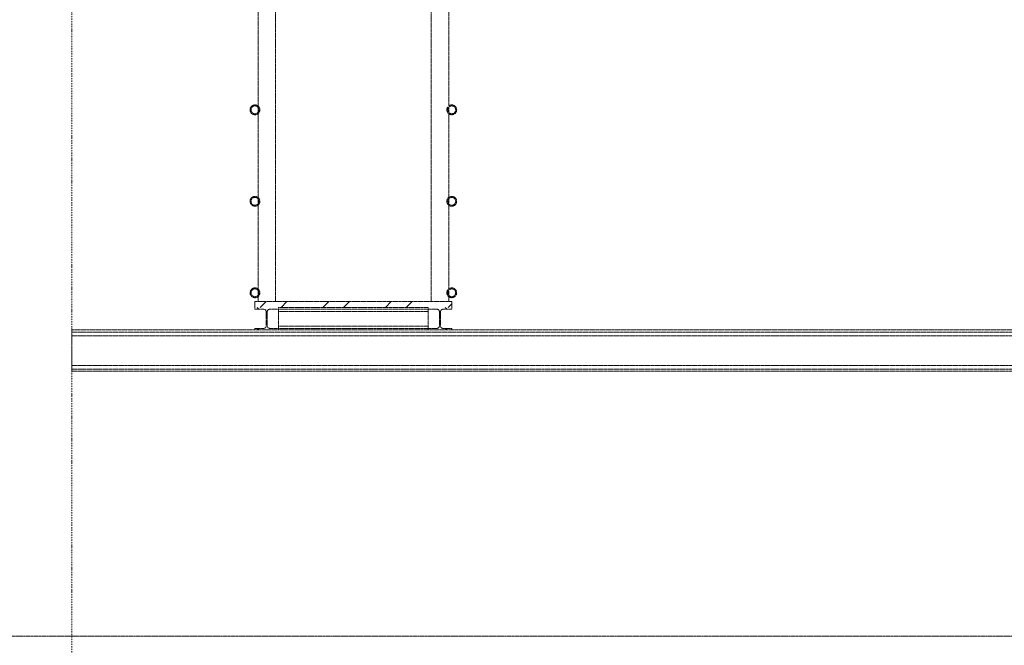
# Model space of a CAD drawing. Extents: x 0 to 92550, y 0 to 59400.
# Tile 95 of 105: x 42974 to 47976, y 42153 to 45333. Entities that reach past the tile are written whole.
import ezdxf
from ezdxf.xclip import XClip

# ---------------------------------------------------------------- set-up
doc = ezdxf.new("R2010")
doc.units = 0
doc.header["$MEASUREMENT"] = 0
doc.header["$XCLIPFRAME"] = 0
for name, pattern in [('Streep-punt fijn', [1251.000023, 626.000023, -312.5, 0, -312.5]), ('Streep-streepje', [1300, 1000, -100, 100, -100]), ('Streeplijn fijn', [234.119993, 155.999994, -78.119999])]:
    doc.linetypes.add(name, pattern=pattern)
for name, color, linetype in [('ZZ 23 Techniekbrug', 7, 'Continuous'), ('ZZ 41 Buitenwandafwerking gevelhout', 7, 'Continuous'), ('ZZ A Stramien', 7, 'Continuous')]:
    doc.layers.add(name, color=color, linetype=linetype)
pattern_1 = [(45, (5738.87, 38400), (-159.099, 159.099), []), (45, (5685.83, 38453.03), (-159.099, 159.099), [])]
pattern_2 = [(135, (5738.87, 38400), (159.099, 159.099), []), (135, (5685.83, 38346.97), (159.099, 159.099), [])]

# ---------------------------------------------------------------- blocks, each defined once
blk = doc.blocks.new('Drawing_1_1', base_point=(5738.9, 38400))
at = {"layer": 'ZZ 23 Techniekbrug', "linetype": 'Continuous', "lineweight": 5, "true_color": 0x0000aa}
h = blk.add_hatch(dxfattribs=at)
h.set_pattern_fill('515_Staal_0001', color=174, style=0, pattern_type=2)
h.set_pattern_definition(pattern_1)
h.paths.add_polyline_path([(44143.9, 44875), (44144.2, 44870.7), (44145.4, 44866.4), (44147.2, 44862.5), (44149.7, 44858.9), (44152.8, 44855.8), (44156.4, 44853.3), (44160.3, 44851.5), (44164.5, 44850.4), (44168.9, 44850), (44173.2, 44850.4), (44177.4, 44851.5), (44181.4, 44853.3), (44184.9, 44855.8), (44188, 44858.9), (44190.5, 44862.5), (44192.4, 44866.4), (44193.5, 44870.7), (44193.9, 44875), (44193.5, 44879.3), (44192.4, 44883.6), (44190.5, 44887.5), (44188, 44891.1), (44184.9, 44894.2), (44181.4, 44896.7), (44177.4, 44898.5), (44173.2, 44899.6), (44168.9, 44900), (44164.5, 44899.6), (44160.3, 44898.5), (44156.4, 44896.7), (44152.8, 44894.2), (44149.7, 44891.1), (44147.2, 44887.5), (44145.4, 44883.6), (44144.2, 44879.3)])
h.paths.add_polyline_path([(44148.9, 44875), (44149.2, 44878.5), (44150.1, 44881.8), (44151.5, 44885), (44153.5, 44887.9), (44156, 44890.3), (44158.9, 44892.3), (44162, 44893.8), (44165.4, 44894.7), (44168.9, 44895), (44172.3, 44894.7), (44175.7, 44893.8), (44178.9, 44892.3), (44181.7, 44890.3), (44184.2, 44887.9), (44186.2, 44885), (44187.7, 44881.8), (44188.6, 44878.5), (44188.9, 44875), (44188.6, 44871.5), (44187.7, 44868.2), (44186.2, 44865), (44184.2, 44862.1), (44181.7, 44859.7), (44178.9, 44857.7), (44175.7, 44856.2), (44172.3, 44855.3), (44168.9, 44855), (44165.4, 44855.3), (44162, 44856.2), (44158.9, 44857.7), (44156, 44859.7), (44153.5, 44862.1), (44151.5, 44865), (44150.1, 44868.2), (44149.2, 44871.5)], flags=0)
h = blk.add_hatch(dxfattribs=at)
h.set_pattern_fill('515_Staal_0001', color=174, style=0, pattern_type=2)
h.set_pattern_definition(pattern_1)
h.paths.add_polyline_path([(45193.9, 44875), (45193.5, 44879.3), (45192.4, 44883.6), (45190.5, 44887.5), (45188, 44891.1), (45184.9, 44894.2), (45181.4, 44896.7), (45177.4, 44898.5), (45173.2, 44899.6), (45168.9, 44900), (45164.5, 44899.6), (45160.3, 44898.5), (45156.4, 44896.7), (45152.8, 44894.2), (45149.7, 44891.1), (45147.2, 44887.5), (45145.4, 44883.6), (45144.2, 44879.3), (45143.9, 44875), (45144.2, 44870.7), (45145.4, 44866.4), (45147.2, 44862.5), (45149.7, 44858.9), (45152.8, 44855.8), (45156.4, 44853.3), (45160.3, 44851.5), (45164.5, 44850.4), (45168.9, 44850), (45173.2, 44850.4), (45177.4, 44851.5), (45181.4, 44853.3), (45184.9, 44855.8), (45188, 44858.9), (45190.5, 44862.5), (45192.4, 44866.4), (45193.5, 44870.7)])
h.paths.add_polyline_path([(45188.9, 44875), (45188.6, 44871.5), (45187.7, 44868.2), (45186.2, 44865), (45184.2, 44862.1), (45181.7, 44859.7), (45178.9, 44857.7), (45175.7, 44856.2), (45172.3, 44855.3), (45168.9, 44855), (45165.4, 44855.3), (45162, 44856.2), (45158.9, 44857.7), (45156, 44859.7), (45153.5, 44862.1), (45151.5, 44865), (45150.1, 44868.2), (45149.2, 44871.5), (45148.9, 44875), (45149.2, 44878.5), (45150.1, 44881.8), (45151.5, 44885), (45153.5, 44887.9), (45156, 44890.3), (45158.9, 44892.3), (45162, 44893.8), (45165.4, 44894.7), (45168.9, 44895), (45172.3, 44894.7), (45175.7, 44893.8), (45178.9, 44892.3), (45181.7, 44890.3), (45184.2, 44887.9), (45186.2, 44885), (45187.7, 44881.8), (45188.6, 44878.5)], flags=0)
h = blk.add_hatch(dxfattribs=at)
h.set_pattern_fill('515_Staal_0001', color=174, style=0, pattern_type=2)
h.set_pattern_definition(pattern_1)
h.paths.add_polyline_path([(44143.9, 44410), (44144.2, 44405.7), (44145.4, 44401.4), (44147.2, 44397.5), (44149.7, 44393.9), (44152.8, 44390.8), (44156.4, 44388.3), (44160.3, 44386.5), (44164.5, 44385.4), (44168.9, 44385), (44173.2, 44385.4), (44177.4, 44386.5), (44181.4, 44388.3), (44184.9, 44390.8), (44188, 44393.9), (44190.5, 44397.5), (44192.4, 44401.4), (44193.5, 44405.7), (44193.9, 44410), (44193.5, 44414.3), (44192.4, 44418.6), (44190.5, 44422.5), (44188, 44426.1), (44184.9, 44429.2), (44181.4, 44431.7), (44177.4, 44433.5), (44173.2, 44434.6), (44168.9, 44435), (44164.5, 44434.6), (44160.3, 44433.5), (44156.4, 44431.7), (44152.8, 44429.2), (44149.7, 44426.1), (44147.2, 44422.5), (44145.4, 44418.6), (44144.2, 44414.3)])
h.paths.add_polyline_path([(44148.9, 44410), (44149.2, 44413.5), (44150.1, 44416.8), (44151.5, 44420), (44153.5, 44422.9), (44156, 44425.3), (44158.9, 44427.3), (44162, 44428.8), (44165.4, 44429.7), (44168.9, 44430), (44172.3, 44429.7), (44175.7, 44428.8), (44178.9, 44427.3), (44181.7, 44425.3), (44184.2, 44422.9), (44186.2, 44420), (44187.7, 44416.8), (44188.6, 44413.5), (44188.9, 44410), (44188.6, 44406.5), (44187.7, 44403.2), (44186.2, 44400), (44184.2, 44397.1), (44181.7, 44394.7), (44178.9, 44392.7), (44175.7, 44391.2), (44172.3, 44390.3), (44168.9, 44390), (44165.4, 44390.3), (44162, 44391.2), (44158.9, 44392.7), (44156, 44394.7), (44153.5, 44397.1), (44151.5, 44400), (44150.1, 44403.2), (44149.2, 44406.5)], flags=0)
h = blk.add_hatch(dxfattribs=at)
h.set_pattern_fill('515_Staal_0001', color=174, style=0, pattern_type=2)
h.set_pattern_definition(pattern_1)
h.paths.add_polyline_path([(45193.9, 44410), (45193.5, 44414.3), (45192.4, 44418.6), (45190.5, 44422.5), (45188, 44426.1), (45184.9, 44429.2), (45181.4, 44431.7), (45177.4, 44433.5), (45173.2, 44434.6), (45168.9, 44435), (45164.5, 44434.6), (45160.3, 44433.5), (45156.4, 44431.7), (45152.8, 44429.2), (45149.7, 44426.1), (45147.2, 44422.5), (45145.4, 44418.6), (45144.2, 44414.3), (45143.9, 44410), (45144.2, 44405.7), (45145.4, 44401.4), (45147.2, 44397.5), (45149.7, 44393.9), (45152.8, 44390.8), (45156.4, 44388.3), (45160.3, 44386.5), (45164.5, 44385.4), (45168.9, 44385), (45173.2, 44385.4), (45177.4, 44386.5), (45181.4, 44388.3), (45184.9, 44390.8), (45188, 44393.9), (45190.5, 44397.5), (45192.4, 44401.4), (45193.5, 44405.7)])
h.paths.add_polyline_path([(45188.9, 44410), (45188.6, 44406.5), (45187.7, 44403.2), (45186.2, 44400), (45184.2, 44397.1), (45181.7, 44394.7), (45178.9, 44392.7), (45175.7, 44391.2), (45172.3, 44390.3), (45168.9, 44390), (45165.4, 44390.3), (45162, 44391.2), (45158.9, 44392.7), (45156, 44394.7), (45153.5, 44397.1), (45151.5, 44400), (45150.1, 44403.2), (45149.2, 44406.5), (45148.9, 44410), (45149.2, 44413.5), (45150.1, 44416.8), (45151.5, 44420), (45153.5, 44422.9), (45156, 44425.3), (45158.9, 44427.3), (45162, 44428.8), (45165.4, 44429.7), (45168.9, 44430), (45172.3, 44429.7), (45175.7, 44428.8), (45178.9, 44427.3), (45181.7, 44425.3), (45184.2, 44422.9), (45186.2, 44420), (45187.7, 44416.8), (45188.6, 44413.5)], flags=0)
h = blk.add_hatch(dxfattribs=at)
h.set_pattern_fill('515_Staal_0001', color=174, style=0, pattern_type=2)
h.set_pattern_definition(pattern_1)
h.paths.add_polyline_path([(44143.9, 43945), (44144.2, 43940.7), (44145.4, 43936.4), (44147.2, 43932.5), (44149.7, 43928.9), (44152.8, 43925.8), (44156.4, 43923.3), (44160.3, 43921.5), (44164.5, 43920.4), (44168.9, 43920), (44173.2, 43920.4), (44177.4, 43921.5), (44181.4, 43923.3), (44184.9, 43925.8), (44188, 43928.9), (44190.5, 43932.5), (44192.4, 43936.4), (44193.5, 43940.7), (44193.9, 43945), (44193.5, 43949.3), (44192.4, 43953.6), (44190.5, 43957.5), (44188, 43961.1), (44184.9, 43964.2), (44181.4, 43966.7), (44177.4, 43968.5), (44173.2, 43969.6), (44168.9, 43970), (44164.5, 43969.6), (44160.3, 43968.5), (44156.4, 43966.7), (44152.8, 43964.2), (44149.7, 43961.1), (44147.2, 43957.5), (44145.4, 43953.6), (44144.2, 43949.3)])
h.paths.add_polyline_path([(44148.9, 43945), (44149.2, 43948.5), (44150.1, 43951.8), (44151.5, 43955), (44153.5, 43957.9), (44156, 43960.3), (44158.9, 43962.3), (44162, 43963.8), (44165.4, 43964.7), (44168.9, 43965), (44172.3, 43964.7), (44175.7, 43963.8), (44178.9, 43962.3), (44181.7, 43960.3), (44184.2, 43957.9), (44186.2, 43955), (44187.7, 43951.8), (44188.6, 43948.5), (44188.9, 43945), (44188.6, 43941.5), (44187.7, 43938.2), (44186.2, 43935), (44184.2, 43932.1), (44181.7, 43929.7), (44178.9, 43927.7), (44175.7, 43926.2), (44172.3, 43925.3), (44168.9, 43925), (44165.4, 43925.3), (44162, 43926.2), (44158.9, 43927.7), (44156, 43929.7), (44153.5, 43932.1), (44151.5, 43935), (44150.1, 43938.2), (44149.2, 43941.5)], flags=0)
h = blk.add_hatch(dxfattribs=at)
h.set_pattern_fill('515_Staal_0001', color=174, style=0, pattern_type=2)
h.set_pattern_definition(pattern_1)
h.paths.add_polyline_path([(45193.9, 43945), (45193.5, 43949.3), (45192.4, 43953.6), (45190.5, 43957.5), (45188, 43961.1), (45184.9, 43964.2), (45181.4, 43966.7), (45177.4, 43968.5), (45173.2, 43969.6), (45168.9, 43970), (45164.5, 43969.6), (45160.3, 43968.5), (45156.4, 43966.7), (45152.8, 43964.2), (45149.7, 43961.1), (45147.2, 43957.5), (45145.4, 43953.6), (45144.2, 43949.3), (45143.9, 43945), (45144.2, 43940.7), (45145.4, 43936.4), (45147.2, 43932.5), (45149.7, 43928.9), (45152.8, 43925.8), (45156.4, 43923.3), (45160.3, 43921.5), (45164.5, 43920.4), (45168.9, 43920), (45173.2, 43920.4), (45177.4, 43921.5), (45181.4, 43923.3), (45184.9, 43925.8), (45188, 43928.9), (45190.5, 43932.5), (45192.4, 43936.4), (45193.5, 43940.7)])
h.paths.add_polyline_path([(45188.9, 43945), (45188.6, 43941.5), (45187.7, 43938.2), (45186.2, 43935), (45184.2, 43932.1), (45181.7, 43929.7), (45178.9, 43927.7), (45175.7, 43926.2), (45172.3, 43925.3), (45168.9, 43925), (45165.4, 43925.3), (45162, 43926.2), (45158.9, 43927.7), (45156, 43929.7), (45153.5, 43932.1), (45151.5, 43935), (45150.1, 43938.2), (45149.2, 43941.5), (45148.9, 43945), (45149.2, 43948.5), (45150.1, 43951.8), (45151.5, 43955), (45153.5, 43957.9), (45156, 43960.3), (45158.9, 43962.3), (45162, 43963.8), (45165.4, 43964.7), (45168.9, 43965), (45172.3, 43964.7), (45175.7, 43963.8), (45178.9, 43962.3), (45181.7, 43960.3), (45184.2, 43957.9), (45186.2, 43955), (45187.7, 43951.8), (45188.6, 43948.5)], flags=0)
h = blk.add_hatch(dxfattribs=at)
h.set_pattern_fill('515_Staal_0001', color=174, style=0, pattern_type=2)
h.set_pattern_definition(pattern_1)
h.paths.add_polyline_path([(45168.9, 43900), (44168.9, 43900), (44168.9, 43870), (45168.9, 43870)])
h = blk.add_hatch(dxfattribs=at)
h.set_pattern_fill('515_Staal_0001', color=174, style=0, pattern_type=2)
h.set_pattern_definition(pattern_2)
h.paths.add_polyline_path([(44288.9, 43764), (44243.4, 43764), (44234.9, 43767.5), (44231.4, 43776), (44231.4, 43850), (44234.9, 43858.5), (44243.4, 43862), (44288.9, 43862), (44288.9, 43870), (44168.9, 43870), (44168.9, 43862), (44214.4, 43862), (44222.9, 43858.5), (44226.4, 43850), (44226.4, 43776), (44222.9, 43767.5), (44214.4, 43764), (44168.9, 43764), (44168.9, 43756), (44288.9, 43756)])
h = blk.add_hatch(dxfattribs=at)
h.set_pattern_fill('515_Staal_0001', color=174, style=0, pattern_type=2)
h.set_pattern_definition(pattern_2)
h.paths.add_polyline_path([(45168.9, 43764), (45123.4, 43764), (45114.9, 43767.5), (45111.4, 43776), (45111.4, 43850), (45114.9, 43858.5), (45123.4, 43862), (45168.9, 43862), (45168.9, 43870), (45048.9, 43870), (45048.9, 43862), (45094.4, 43862), (45102.9, 43858.5), (45106.4, 43850), (45106.4, 43776), (45102.9, 43767.5), (45094.4, 43764), (45048.9, 43764), (45048.9, 43756), (45168.9, 43756)])
at = {"layer": 'ZZ 23 Techniekbrug', "color": 174, "linetype": 'Streeplijn fijn', "lineweight": 5, "ltscale": 0.01, "true_color": 0x0000aa}
for p, q in [((45064.4, 43900), (45064.4, 46149.4)), ((45153.3, 44894.5), (45153.3, 46149.4)), ((44184.4, 44894.5), (44184.4, 45797.4)), ((44273.3, 43900), (44273.3, 45797.4)), ((44184.4, 44862.5), (44184.4, 44887.5)), ((45153.3, 44862.5), (45153.3, 44887.5)), ((44184.4, 44429.5), (44184.4, 44855.5)), ((45153.3, 44429.5), (45153.3, 44855.5)), ((44184.4, 44397.5), (44184.4, 44422.5)), ((44184.4, 43964.5), (44184.4, 44390.5)), ((45153.3, 44397.5), (45153.3, 44422.5)), ((45153.3, 43964.5), (45153.3, 44390.5)), ((44184.4, 43932.5), (44184.4, 43957.5)), ((44184.4, 43900), (44184.4, 43925.5)), ((45153.3, 43932.5), (45153.3, 43957.5)), ((45153.3, 43900), (45153.3, 43925.5)), ((44168.9, 43900), (44168.9, 43870)), ((45168.9, 43900), (44168.9, 43900)), ((45168.9, 43900), (45168.9, 43870)), ((44168.9, 43870), (44168.9, 43862)), ((44288.9, 43870), (44288.9, 43862)), ((45048.9, 43870), (44288.9, 43870)), ((44288.9, 43858.5), (44288.9, 43862)), ((45048.9, 43862), (44288.9, 43862)), ((44288.9, 43850), (44288.9, 43858.5)), ((44288.9, 43776), (44288.9, 43850)), ((45048.9, 43850), (44288.9, 43850)), ((45048.9, 43870), (45048.9, 43862)), ((45048.9, 43858.5), (45048.9, 43862)), ((45048.9, 43850), (45048.9, 43858.5)), ((45048.9, 43776), (45048.9, 43850)), ((45168.9, 43870), (45168.9, 43862)), ((44288.9, 43767.5), (44288.9, 43776)), ((45048.9, 43776), (44288.9, 43776)), ((45048.9, 43767.5), (45048.9, 43776)), ((43238.9, 43745), (43238.9, 43756)), ((44168.9, 43756), (43238.9, 43756)), ((43238.9, 43742.6), (43238.9, 43745)), ((50453.8, 43745), (43238.9, 43745)), ((43238.9, 43736), (43238.9, 43742.6)), ((43238.9, 43727), (43238.9, 43736)), ((43238.9, 43575), (43238.9, 43727)), ((50453.8, 43727), (43238.9, 43727)), ((44168.9, 43764), (44168.9, 43756)), ((44288.9, 43756), (44168.9, 43756)), ((44288.9, 43764), (44288.9, 43767.5)), ((44288.9, 43764), (44288.9, 43756)), ((45048.9, 43764), (44288.9, 43764)), ((45048.9, 43756), (44288.9, 43756)), ((45048.9, 43764), (45048.9, 43767.5)), ((45048.9, 43764), (45048.9, 43756)), ((45168.9, 43756), (45048.9, 43756)), ((45168.9, 43764), (45168.9, 43756)), ((49453.9, 43756), (45168.9, 43756)), ((43238.9, 43566), (43238.9, 43575)), ((50453.8, 43575), (43238.9, 43575)), ((43238.9, 43559.4), (43238.9, 43566)), ((43238.9, 43557), (43238.9, 43559.4)), ((50453.8, 43557), (43238.9, 43557)), ((43238.9, 43546), (43238.9, 43557)), ((50453.8, 43546), (43238.9, 43546))]:
    blk.add_line(p, q, dxfattribs=at)
at = {"layer": 'ZZ 23 Techniekbrug', "color": 174, "linetype": 'Streeplijn fijn', "lineweight": 5, "ltscale": 0.01, "true_color": 0x0000aa, "flags": 128}
for points in [[(44144.2, 44870.7), (44145.4, 44866.4), (44147.2, 44862.5), (44149.7, 44858.9), (44152.8, 44855.8), (44156.4, 44853.3), (44160.3, 44851.5), (44164.5, 44850.4), (44168.9, 44850), (44173.2, 44850.4), (44177.4, 44851.5), (44181.4, 44853.3), (44184.9, 44855.8), (44188, 44858.9), (44190.5, 44862.5), (44192.4, 44866.4), (44193.5, 44870.7), (44193.9, 44875), (44193.5, 44879.3), (44192.4, 44883.6), (44190.5, 44887.5), (44188, 44891.1), (44184.9, 44894.2), (44181.4, 44896.7), (44177.4, 44898.5), (44173.2, 44899.6), (44168.9, 44900), (44164.5, 44899.6), (44160.3, 44898.5), (44156.4, 44896.7), (44152.8, 44894.2), (44149.7, 44891.1), (44147.2, 44887.5), (44145.4, 44883.6), (44144.2, 44879.3), (44143.9, 44875)], [(44149.2, 44871.5), (44150.1, 44868.2), (44151.5, 44865), (44153.5, 44862.1), (44156, 44859.7), (44158.9, 44857.7), (44162, 44856.2), (44165.4, 44855.3), (44168.9, 44855), (44172.3, 44855.3), (44175.7, 44856.2), (44178.9, 44857.7), (44181.7, 44859.7), (44184.2, 44862.1), (44186.2, 44865), (44187.7, 44868.2), (44188.6, 44871.5), (44188.9, 44875), (44188.6, 44878.5), (44187.7, 44881.8), (44186.2, 44885), (44184.2, 44887.9), (44181.7, 44890.3), (44178.9, 44892.3), (44175.7, 44893.8), (44172.3, 44894.7), (44168.9, 44895), (44165.4, 44894.7), (44162, 44893.8), (44158.9, 44892.3), (44156, 44890.3), (44153.5, 44887.9), (44151.5, 44885), (44150.1, 44881.8), (44149.2, 44878.5), (44148.9, 44875)], [(45144.2, 44870.7), (45145.4, 44866.4), (45147.2, 44862.5), (45149.7, 44858.9), (45152.8, 44855.8), (45156.4, 44853.3), (45160.3, 44851.5), (45164.5, 44850.4), (45168.9, 44850), (45173.2, 44850.4), (45177.4, 44851.5), (45181.4, 44853.3), (45184.9, 44855.8), (45188, 44858.9), (45190.5, 44862.5), (45192.4, 44866.4), (45193.5, 44870.7), (45193.9, 44875), (45193.5, 44879.3), (45192.4, 44883.6), (45190.5, 44887.5), (45188, 44891.1), (45184.9, 44894.2), (45181.4, 44896.7), (45177.4, 44898.5), (45173.2, 44899.6), (45168.9, 44900), (45164.5, 44899.6), (45160.3, 44898.5), (45156.4, 44896.7), (45152.8, 44894.2), (45149.7, 44891.1), (45147.2, 44887.5), (45145.4, 44883.6), (45144.2, 44879.3), (45143.9, 44875)], [(45148.9, 44875), (45149.2, 44871.5), (45150.1, 44868.2), (45151.5, 44865), (45153.5, 44862.1), (45156, 44859.7), (45158.9, 44857.7), (45162, 44856.2), (45165.4, 44855.3), (45168.9, 44855), (45172.3, 44855.3), (45175.7, 44856.2), (45178.9, 44857.7), (45181.7, 44859.7), (45184.2, 44862.1), (45186.2, 44865), (45187.7, 44868.2), (45188.6, 44871.5), (45188.9, 44875), (45188.6, 44878.5), (45187.7, 44881.8), (45186.2, 44885), (45184.2, 44887.9), (45181.7, 44890.3), (45178.9, 44892.3), (45175.7, 44893.8), (45172.3, 44894.7), (45168.9, 44895), (45165.4, 44894.7), (45162, 44893.8), (45158.9, 44892.3), (45156, 44890.3), (45153.5, 44887.9), (45151.5, 44885), (45150.1, 44881.8), (45149.2, 44878.5)], [(44143.9, 44410), (44144.2, 44405.7), (44145.4, 44401.4), (44147.2, 44397.5), (44149.7, 44393.9), (44152.8, 44390.8), (44156.4, 44388.3), (44160.3, 44386.5), (44164.5, 44385.4), (44168.9, 44385), (44173.2, 44385.4), (44177.4, 44386.5), (44181.4, 44388.3), (44184.9, 44390.8), (44188, 44393.9), (44190.5, 44397.5), (44192.4, 44401.4), (44193.5, 44405.7), (44193.9, 44410), (44193.5, 44414.3), (44192.4, 44418.6), (44190.5, 44422.5), (44188, 44426.1), (44184.9, 44429.2), (44181.4, 44431.7), (44177.4, 44433.5), (44173.2, 44434.6), (44168.9, 44435), (44164.5, 44434.6), (44160.3, 44433.5), (44156.4, 44431.7), (44152.8, 44429.2), (44149.7, 44426.1), (44147.2, 44422.5), (44145.4, 44418.6), (44144.2, 44414.3)], [(44149.2, 44406.5), (44150.1, 44403.2), (44151.5, 44400), (44153.5, 44397.1), (44156, 44394.7), (44158.9, 44392.7), (44162, 44391.2), (44165.4, 44390.3), (44168.9, 44390), (44172.3, 44390.3), (44175.7, 44391.2), (44178.9, 44392.7), (44181.7, 44394.7), (44184.2, 44397.1), (44186.2, 44400), (44187.7, 44403.2), (44188.6, 44406.5), (44188.9, 44410), (44188.6, 44413.5), (44187.7, 44416.8), (44186.2, 44420), (44184.2, 44422.9), (44181.7, 44425.3), (44178.9, 44427.3), (44175.7, 44428.8), (44172.3, 44429.7), (44168.9, 44430), (44165.4, 44429.7), (44162, 44428.8), (44158.9, 44427.3), (44156, 44425.3), (44153.5, 44422.9), (44151.5, 44420), (44150.1, 44416.8), (44149.2, 44413.5), (44148.9, 44410)], [(45143.9, 44410), (45144.2, 44405.7), (45145.4, 44401.4), (45147.2, 44397.5), (45149.7, 44393.9), (45152.8, 44390.8), (45156.4, 44388.3), (45160.3, 44386.5), (45164.5, 44385.4), (45168.9, 44385), (45173.2, 44385.4), (45177.4, 44386.5), (45181.4, 44388.3), (45184.9, 44390.8), (45188, 44393.9), (45190.5, 44397.5), (45192.4, 44401.4), (45193.5, 44405.7), (45193.9, 44410), (45193.5, 44414.3), (45192.4, 44418.6), (45190.5, 44422.5), (45188, 44426.1), (45184.9, 44429.2), (45181.4, 44431.7), (45177.4, 44433.5), (45173.2, 44434.6), (45168.9, 44435), (45164.5, 44434.6), (45160.3, 44433.5), (45156.4, 44431.7), (45152.8, 44429.2), (45149.7, 44426.1), (45147.2, 44422.5), (45145.4, 44418.6), (45144.2, 44414.3)], [(45149.2, 44406.5), (45150.1, 44403.2), (45151.5, 44400), (45153.5, 44397.1), (45156, 44394.7), (45158.9, 44392.7), (45162, 44391.2), (45165.4, 44390.3), (45168.9, 44390), (45172.3, 44390.3), (45175.7, 44391.2), (45178.9, 44392.7), (45181.7, 44394.7), (45184.2, 44397.1), (45186.2, 44400), (45187.7, 44403.2), (45188.6, 44406.5), (45188.9, 44410), (45188.6, 44413.5), (45187.7, 44416.8), (45186.2, 44420), (45184.2, 44422.9), (45181.7, 44425.3), (45178.9, 44427.3), (45175.7, 44428.8), (45172.3, 44429.7), (45168.9, 44430), (45165.4, 44429.7), (45162, 44428.8), (45158.9, 44427.3), (45156, 44425.3), (45153.5, 44422.9), (45151.5, 44420), (45150.1, 44416.8), (45149.2, 44413.5), (45148.9, 44410)], [(44144.2, 43940.7), (44145.4, 43936.4), (44147.2, 43932.5), (44149.7, 43928.9), (44152.8, 43925.8), (44156.4, 43923.3), (44160.3, 43921.5), (44164.5, 43920.4), (44168.9, 43920), (44173.2, 43920.4), (44177.4, 43921.5), (44181.4, 43923.3), (44184.9, 43925.8), (44188, 43928.9), (44190.5, 43932.5), (44192.4, 43936.4), (44193.5, 43940.7), (44193.9, 43945), (44193.5, 43949.3), (44192.4, 43953.6), (44190.5, 43957.5), (44188, 43961.1), (44184.9, 43964.2), (44181.4, 43966.7), (44177.4, 43968.5), (44173.2, 43969.6), (44168.9, 43970), (44164.5, 43969.6), (44160.3, 43968.5), (44156.4, 43966.7), (44152.8, 43964.2), (44149.7, 43961.1), (44147.2, 43957.5), (44145.4, 43953.6), (44144.2, 43949.3), (44143.9, 43945)], [(44149.2, 43941.5), (44150.1, 43938.2), (44151.5, 43935), (44153.5, 43932.1), (44156, 43929.7), (44158.9, 43927.7), (44162, 43926.2), (44165.4, 43925.3), (44168.9, 43925), (44172.3, 43925.3), (44175.7, 43926.2), (44178.9, 43927.7), (44181.7, 43929.7), (44184.2, 43932.1), (44186.2, 43935), (44187.7, 43938.2), (44188.6, 43941.5), (44188.9, 43945), (44188.6, 43948.5), (44187.7, 43951.8), (44186.2, 43955), (44184.2, 43957.9), (44181.7, 43960.3), (44178.9, 43962.3), (44175.7, 43963.8), (44172.3, 43964.7), (44168.9, 43965), (44165.4, 43964.7), (44162, 43963.8), (44158.9, 43962.3), (44156, 43960.3), (44153.5, 43957.9), (44151.5, 43955), (44150.1, 43951.8), (44149.2, 43948.5), (44148.9, 43945)], [(45143.9, 43945), (45144.2, 43940.7), (45145.4, 43936.4), (45147.2, 43932.5), (45149.7, 43928.9), (45152.8, 43925.8), (45156.4, 43923.3), (45160.3, 43921.5), (45164.5, 43920.4), (45168.9, 43920), (45173.2, 43920.4), (45177.4, 43921.5), (45181.4, 43923.3), (45184.9, 43925.8), (45188, 43928.9), (45190.5, 43932.5), (45192.4, 43936.4), (45193.5, 43940.7), (45193.9, 43945), (45193.5, 43949.3), (45192.4, 43953.6), (45190.5, 43957.5), (45188, 43961.1), (45184.9, 43964.2), (45181.4, 43966.7), (45177.4, 43968.5), (45173.2, 43969.6), (45168.9, 43970), (45164.5, 43969.6), (45160.3, 43968.5), (45156.4, 43966.7), (45152.8, 43964.2), (45149.7, 43961.1), (45147.2, 43957.5), (45145.4, 43953.6), (45144.2, 43949.3)], [(45148.9, 43945), (45149.2, 43941.5), (45150.1, 43938.2), (45151.5, 43935), (45153.5, 43932.1), (45156, 43929.7), (45158.9, 43927.7), (45162, 43926.2), (45165.4, 43925.3), (45168.9, 43925), (45172.3, 43925.3), (45175.7, 43926.2), (45178.9, 43927.7), (45181.7, 43929.7), (45184.2, 43932.1), (45186.2, 43935), (45187.7, 43938.2), (45188.6, 43941.5), (45188.9, 43945), (45188.6, 43948.5), (45187.7, 43951.8), (45186.2, 43955), (45184.2, 43957.9), (45181.7, 43960.3), (45178.9, 43962.3), (45175.7, 43963.8), (45172.3, 43964.7), (45168.9, 43965), (45165.4, 43964.7), (45162, 43963.8), (45158.9, 43962.3), (45156, 43960.3), (45153.5, 43957.9), (45151.5, 43955), (45150.1, 43951.8), (45149.2, 43948.5)]]:
    blk.add_lwpolyline(points, close=True, dxfattribs=at)
for points in [[(44222.9, 43858.5), (44214.4, 43862), (44168.9, 43862)], [(44222.9, 43858.5), (44226.4, 43850), (44226.4, 43776), (44222.9, 43767.5)], [(44234.9, 43858.5), (44231.4, 43850), (44231.4, 43776), (44234.9, 43767.5)], [(44288.9, 43862), (44243.4, 43862), (44234.9, 43858.5)], [(45102.9, 43858.5), (45094.4, 43862), (45048.9, 43862)], [(45102.9, 43858.5), (45106.4, 43850), (45106.4, 43776), (45102.9, 43767.5)], [(45114.9, 43858.5), (45111.4, 43850), (45111.4, 43776), (45114.9, 43767.5)], [(45168.9, 43862), (45123.4, 43862), (45114.9, 43858.5)], [(44222.9, 43767.5), (44214.4, 43764), (44168.9, 43764)], [(44234.9, 43767.5), (44243.4, 43764), (44288.9, 43764)], [(45102.9, 43767.5), (45094.4, 43764), (45048.9, 43764)], [(45114.9, 43767.5), (45123.4, 43764), (45168.9, 43764)]]:
    blk.add_lwpolyline(points, dxfattribs=at)
at = {"layer": 'ZZ 41 Buitenwandafwerking gevelhout', "color": 7, "linetype": 'Streep-streepje', "lineweight": 15, "ltscale": 0.01}
blk.add_line((7788.9, 42200), (62238.9, 42200), dxfattribs=at)
at = {"layer": 'ZZ A Stramien', "color": 7, "linetype": 'Streep-punt fijn', "lineweight": 9, "ltscale": 0.01}
blk.add_line((43238.9, 50900), (43238.9, 36400), dxfattribs=at)

msp = doc.modelspace()

# ---------------------------------------------------------------- block references
at = {"color": 7, "linetype": 'Continuous', "lineweight": 25, "ltscale": 0.01}
ref = msp.add_blockref('Drawing_1_1', (5738.9, 38400), dxfattribs=at)
XClip(ref).set_block_clipping_path([(7788.8666666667, 35400), (63337.9746950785, 51400)])

doc.saveas('drawing.dxf')
